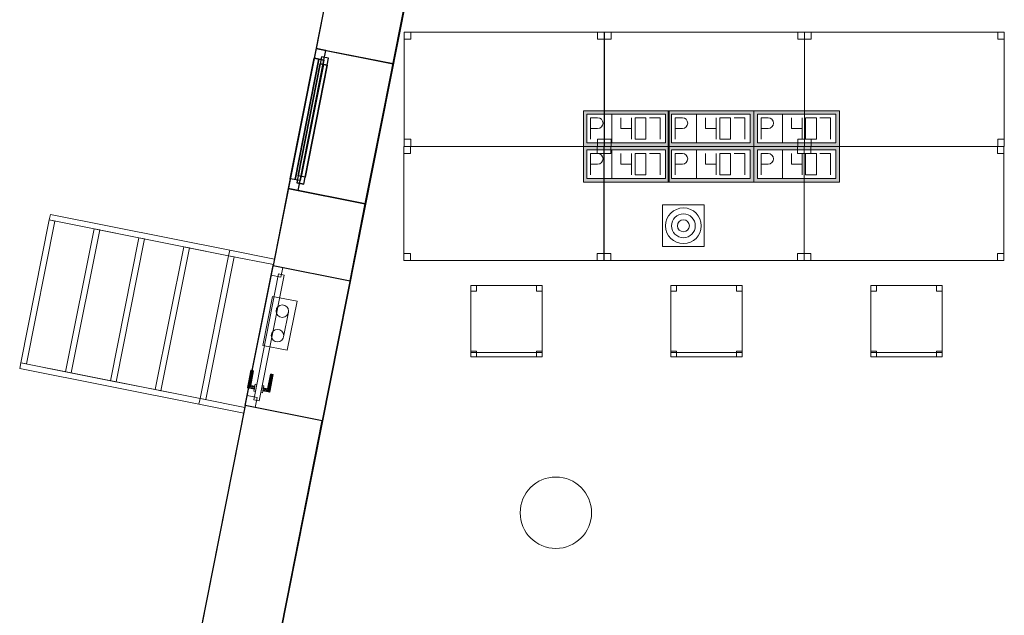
# Model space of a CAD drawing. Header units: metres. Extents: x 391.1 to 427.5, y 12.7 to 28.4.
# Tile 6 of 139: x 397.2 to 404.1, y 17.1 to 21.3. Entities that reach past the tile are written whole.
import ezdxf

# ---------------------------------------------------------------- set-up
doc = ezdxf.new("R2010")
doc.units = ezdxf.units.M
doc.layers.add('01_CARPINTERIA', color=5, linetype='Continuous', lineweight=25, true_color=0x0000ff)
doc.layers.add('01_SUELOS', color=7, linetype='Continuous', lineweight=25, true_color=0x007f00)
for name, color, linetype, lineweight in [('02_MOBILIARIO', 7, 'Continuous', 18), ('A-COLS-____-MCUT', 7, 'Continuous', 18), ('A-COLS-____-OTLN', 7, 'Continuous', 18), ('A-DETL-____-MBND', 7, 'Continuous', 18), ('A-DETL-GENF-OTLN', 7, 'Continuous', 18), ('A-GENM-____-OTLN', 7, 'Continuous', 18), ('A-WALL-____-MCUT', 7, 'Continuous', 25), ('A-WALL-____-OTLN', 7, 'Continuous', 25), ('S-STRS-____-OTLN', 7, 'Continuous', 18)]:
    doc.layers.add(name, color=color, linetype=linetype, lineweight=lineweight)

# ---------------------------------------------------------------- blocks, each defined once
blk = doc.blocks.new('Family - Cadira d_Oficina_P1-154537-04_TEL_P1')
at = {"layer": 'A-DETL-____-MBND', "color": 253, "true_color": 0xaaaaaa}
for p, q in [((0, 0.46), (0, 0.5)), ((0, 0.5), (0.04, 0.5)), ((0.04, 0.5), (0, 0.5)), ((0, 0.5), (0, 0.46)), ((0, 0.5), (0.5, 0.5)), ((0, 0), (0, 0.5)), ((0.5, 0.5), (0, 0.5)), ((0, 0.5), (0, 0)), ((0.04, 0.5), (0.04, 0.46)), ((0.04, 0.46), (0.04, 0.5)), ((0.46, 0.46), (0.46, 0.5)), ((0.46, 0.5), (0.5, 0.5)), ((0.5, 0.5), (0.46, 0.5)), ((0.46, 0.5), (0.46, 0.46)), ((0.5, 0.5), (0.5, 0.46)), ((0.5, 0.46), (0.5, 0.5)), ((0.5, 0.5), (0.5, 0)), ((0.5, 0), (0.5, 0.5)), ((0.04, 0.46), (0, 0.46)), ((0, 0.46), (0.04, 0.46)), ((0.5, 0.46), (0.46, 0.46)), ((0.46, 0.46), (0.5, 0.46)), ((0, 0), (0, 0.04)), ((0, 0.04), (0.04, 0.04)), ((0.04, 0.04), (0, 0.04)), ((0, 0.04), (0, 0)), ((0, 0), (0, 0.03)), ((0, 0.03), (0.5, 0.03)), ((0.5, 0.03), (0, 0.03)), ((0, 0.03), (0, 0)), ((0.04, 0), (0, 0)), ((0, 0), (0.04, 0)), ((0.5, 0), (0, 0)), ((0, 0), (0.5, 0)), ((0.5, 0), (0, 0)), ((0, 0), (0.5, 0)), ((0.04, 0.04), (0.04, 0)), ((0.04, 0), (0.04, 0.04)), ((0.46, 0), (0.46, 0.04)), ((0.46, 0.04), (0.5, 0.04)), ((0.5, 0.04), (0.46, 0.04)), ((0.46, 0.04), (0.46, 0)), ((0.5, 0), (0.46, 0)), ((0.5, 0.04), (0.5, 0)), ((0.5, 0), (0.5, 0.04)), ((0.5, 0.03), (0.5, 0)), ((0.5, 0), (0.5, 0.03)), ((0.46, 0), (0.5, 0))]:
    blk.add_line(p, q, dxfattribs=at)
blk = doc.blocks.new('Family - Façana nord-oest P1-154539-04_TEL_P1')
at = {"layer": 'A-WALL-____-OTLN', "color": 253, "true_color": 0xaaaaaa}
for p, q in [((0, 0.55), (1, 0.55)), ((0, 0), (0, 0.55)), ((0, 0.55), (1, 0.55)), ((0, 0), (0, 0.55)), ((1, 0.55), (1, 0)), ((1, 0.55), (1, 0)), ((1, 0), (0, 0)), ((1, 0), (0, 0))]:
    blk.add_line(p, q, dxfattribs=at)
at = {"layer": 'A-WALL-____-OTLN', "color": 253, "lineweight": 18, "true_color": 0xaaaaaa}
blk.add_line((0, 0), (1, 0), dxfattribs=at)
blk = doc.blocks.new('Family - Vano de Finestra P1-154541-04_TEL_P1')
at = {"layer": 'A-GENM-____-OTLN', "color": 253, "true_color": 0xaaaaaa}
for p, q in [((399.0065, 19.5305), (398.8121, 18.5496)), ((398.8121, 18.5496), (399.0065, 19.5305)), ((399.546, 19.4236), (399.0065, 19.5305)), ((399.546, 19.4236), (399.0065, 19.5305)), ((399.3517, 18.4427), (399.546, 19.4236)), ((399.546, 19.4236), (399.3517, 18.4427)), ((398.8121, 18.5496), (399.3517, 18.4427)), ((399.3517, 18.4427), (398.8121, 18.5496))]:
    blk.add_line(p, q, dxfattribs=at)
blk = doc.blocks.new('Family - Taula 140X80_P1-154867-04_TEL_P1')
at = {"layer": 'A-DETL-____-MBND', "color": 253, "true_color": 0xaaaaaa}
for p, q in [((0, 0.8001), (1.4, 0.8001)), ((0, 0), (0, 0.8001)), ((1.4, 0.8001), (0, 0.8001)), ((0, 0.8001), (0, 0)), ((0, 0.8001), (0.0464, 0.8001)), ((0, 0.7501), (0, 0.8001)), ((0.0464, 0.8001), (0, 0.8001)), ((0, 0.8001), (0, 0.7501)), ((0.0464, 0.8001), (0.0464, 0.7501)), ((0.0464, 0.7501), (0.0464, 0.8001)), ((1.3536, 0.8001), (1.4, 0.8001)), ((1.3536, 0.7501), (1.3536, 0.8001)), ((1.4, 0.8001), (1.3536, 0.8001)), ((1.3536, 0.8001), (1.3536, 0.7501)), ((1.4, 0.8001), (1.4, 0.7501)), ((1.4, 0.7501), (1.4, 0.8001)), ((1.4, 0.8001), (1.4, 0)), ((1.4, 0), (1.4, 0.8001)), ((0.0464, 0.7501), (0, 0.7501)), ((0, 0.7501), (0.0464, 0.7501)), ((1.4, 0.7501), (1.3536, 0.7501)), ((1.3536, 0.7501), (1.4, 0.7501)), ((0, 0.05), (0.0464, 0.05)), ((0, 0), (0, 0.05)), ((0.0464, 0.05), (0, 0.05)), ((0, 0.05), (0, 0)), ((1.4, 0), (0, 0)), ((0, 0), (1.4, 0)), ((0, 0), (0.0464, 0)), ((0.0464, 0.05), (0.0464, 0)), ((0.0464, 0), (0.0464, 0.05)), ((1.3536, 0.05), (1.4, 0.05)), ((1.3536, 0), (1.3536, 0.05)), ((1.4, 0.05), (1.3536, 0.05)), ((1.3536, 0.05), (1.3536, 0)), ((1.4, 0), (1.3536, 0)), ((1.3536, 0), (1.4, 0)), ((1.4, 0.05), (1.4, 0)), ((1.4, 0), (1.4, 0.05)), ((0.0464, 0), (0, 0))]:
    blk.add_line(p, q, dxfattribs=at)
blk = doc.blocks.new('Family - Façana nord-oest P1-154876-04_TEL_P1')
at = {"layer": 'A-WALL-____-MCUT', "color": 253, "true_color": 0xaaaaaa}
for p, q in [((1.5863, 0.55), (0, 0.55)), ((0, 0.55), (0, 0)), ((1.5863, 0), (1.5863, 0.55)), ((2.5863, 0.55), (2.5863, 0)), ((3.1463, 0.55), (2.5863, 0.55)), ((3.1463, 0), (3.1463, 0.55)), ((4.1463, 0.55), (4.1463, 0)), ((5.711, 0.55), (4.1463, 0.55)), ((5.8199, 0), (5.711, 0.55)), ((0, 0), (1.5863, 0)), ((2.5863, 0), (3.1463, 0)), ((4.1463, 0), (5.8199, 0))]:
    blk.add_line(p, q, dxfattribs=at)
at = {"layer": 'A-WALL-____-OTLN', "color": 253, "true_color": 0xaaaaaa}
for p, q in [((5.711, 0.55), (0, 0.55)), ((0, 0.55), (0, 0)), ((1.5863, 0), (1.5863, 0.55)), ((2.5863, 0.55), (1.5863, 0.55)), ((2.5863, 0), (2.5863, 0.55)), ((3.1463, 0), (3.1463, 0.55)), ((4.1463, 0.55), (3.1463, 0.55)), ((4.1463, 0), (4.1463, 0.55)), ((5.8199, 0), (5.711, 0.55)), ((0, 0), (5.8199, 0)), ((1.5863, 0), (2.5863, 0)), ((3.1463, 0), (4.1463, 0))]:
    blk.add_line(p, q, dxfattribs=at)
at = {"layer": 'A-WALL-____-OTLN', "color": 253, "lineweight": 18, "true_color": 0xaaaaaa}
blk.add_line((0, 0), (5.8199, 0), dxfattribs=at)
blk = doc.blocks.new('Family - LONDR55-XX_ZZ-ARQ-CAA-M3D-Londres55-154897-04_TEL_P1')
at = {"layer": 'A-GENM-____-OTLN', "color": 253, "true_color": 0xaaaaaa}
for p, q in [((0.1263, 0.1587), (0.125, 0.16)), ((0.125, 0.16), (0.125, 0.11)), ((0.125, 0.16), (0.1263, 0.1587)), ((0.25, 0.16), (0.125, 0.16)), ((0.13, 0.155), (0.1263, 0.1587)), ((0.1263, 0.1587), (0.1263, 0.11)), ((0.1263, 0.1587), (0.1263, 0.11)), ((0.1263, 0.1587), (0.13, 0.155)), ((0.25, 0.1587), (0.1263, 0.1587)), ((0.25, 0.1587), (0.1263, 0.1587)), ((0.135, 0.15), (0.13, 0.155)), ((0.13, 0.155), (0.13, 0.11)), ((0.13, 0.155), (0.13, 0.11)), ((0.13, 0.155), (0.135, 0.15)), ((0.25, 0.155), (0.13, 0.155)), ((0.25, 0.155), (0.13, 0.155)), ((0.135, 0.11), (0.135, 0.15)), ((0.135, 0.15), (0.135, 0.11)), ((0.135, 0.15), (0.14, 0.145)), ((0.14, 0.145), (0.135, 0.15)), ((0.135, 0.15), (0.25, 0.15)), ((0.25, 0.15), (0.135, 0.15)), ((0.14, 0.145), (0.14, 0.11)), ((0.14, 0.145), (0.1437, 0.1413)), ((0.1437, 0.1413), (0.14, 0.145)), ((0.14, 0.145), (0.14, 0.11)), ((0.25, 0.145), (0.14, 0.145)), ((0.25, 0.145), (0.14, 0.145)), ((0.1437, 0.1413), (0.1437, 0.11)), ((0.1437, 0.1413), (0.145, 0.14)), ((0.145, 0.14), (0.1437, 0.1413)), ((0.1437, 0.1413), (0.1437, 0.11)), ((0.25, 0.1413), (0.1437, 0.1413)), ((0.25, 0.1413), (0.1437, 0.1413)), ((0.145, 0.14), (0.145, 0.11)), ((0.25, 0.14), (0.145, 0.14)), ((0.25, 0.1587), (0.25, 0.16)), ((0.25, 0.16), (0.25, 0.1587)), ((0.25, 0.155), (0.25, 0.1587)), ((0.25, 0.1587), (0.25, 0.155)), ((0.25, 0.155), (0.25, 0.15)), ((0.25, 0.15), (0.25, 0.155)), ((0.25, 0.15), (0.25, 0.145)), ((0.25, 0.145), (0.25, 0.15)), ((0.25, 0.145), (0.25, 0.1413)), ((0.25, 0.1413), (0.25, 0.145)), ((0.25, 0.1413), (0.25, 0.14)), ((0.25, 0.14), (0.25, 0.1413)), ((0.07, 0.08), (0, 0.08)), ((0, 0.08), (0, 0.01)), ((0.07, 0.08), (0, 0.08)), ((0, 0.08), (0, 0.01)), ((0.949, 0.1), (0.05, 0.1)), ((0.05, 0.1), (0.05, 0.06)), ((0.949, 0.1), (0.05, 0.1)), ((0.05, 0.1), (0.05, 0.06)), ((0.07, 0.01), (0.07, 0.08)), ((0.07, 0.08), (0.07, 0.01)), ((0.16, 0.11), (0.11, 0.11)), ((0.11, 0.11), (0.11, 0.1)), ((0.11, 0.11), (0.11, 0.1)), ((0.16, 0.11), (0.11, 0.11)), ((0.11, 0.1), (0.16, 0.1)), ((0.11, 0.1), (0.16, 0.1)), ((0.1263, 0.11), (0.125, 0.11)), ((0.125, 0.11), (0.1263, 0.11)), ((0.13, 0.11), (0.1263, 0.11)), ((0.1263, 0.11), (0.13, 0.11)), ((0.135, 0.11), (0.13, 0.11)), ((0.13, 0.11), (0.135, 0.11)), ((0.14, 0.11), (0.135, 0.11)), ((0.135, 0.11), (0.14, 0.11)), ((0.14, 0.11), (0.1437, 0.11)), ((0.1437, 0.11), (0.14, 0.11)), ((0.1437, 0.11), (0.145, 0.11)), ((0.145, 0.11), (0.1437, 0.11)), ((0.16, 0.1), (0.16, 0.11)), ((0.16, 0.11), (0.16, 0.1)), ((0.999, 0.08), (0.929, 0.08)), ((0.929, 0.08), (0.929, 0.01)), ((0.999, 0.08), (0.929, 0.08)), ((0.929, 0.08), (0.929, 0.01)), ((0.949, 0.06), (0.949, 0.1)), ((0.949, 0.1), (0.949, 0.06)), ((0.999, 0.01), (0.999, 0.08)), ((0.999, 0.08), (0.999, 0.01)), ((0, 0.01), (0.07, 0.01)), ((0, 0.01), (0.07, 0.01)), ((0.05, 0.06), (0.949, 0.06)), ((0.05, 0.06), (0.949, 0.06)), ((0.16, 0.06), (0.11, 0.06)), ((0.11, 0.06), (0.11, 0.05)), ((0.16, 0.06), (0.11, 0.06)), ((0.11, 0.06), (0.11, 0.05)), ((0.11, 0.05), (0.16, 0.05)), ((0.11, 0.05), (0.16, 0.05)), ((0.1263, 0.05), (0.125, 0.05)), ((0.125, 0.05), (0.1263, 0.05)), ((0.125, 0.05), (0.125, 0)), ((0.125, 0), (0.1263, 0.0013)), ((0.1263, 0.0013), (0.125, 0)), ((0.125, 0), (0.25, 0)), ((0.13, 0.05), (0.1263, 0.05)), ((0.1263, 0.05), (0.13, 0.05)), ((0.1263, 0.05), (0.1263, 0.0013)), ((0.1263, 0.05), (0.1263, 0.0013)), ((0.1263, 0.0013), (0.13, 0.005)), ((0.13, 0.005), (0.1263, 0.0013)), ((0.1263, 0.0013), (0.25, 0.0013)), ((0.1263, 0.0013), (0.25, 0.0013)), ((0.13, 0.05), (0.135, 0.05)), ((0.135, 0.05), (0.13, 0.05)), ((0.13, 0.05), (0.13, 0.005)), ((0.13, 0.05), (0.13, 0.005)), ((0.13, 0.005), (0.135, 0.01)), ((0.135, 0.01), (0.13, 0.005)), ((0.13, 0.005), (0.25, 0.005)), ((0.13, 0.005), (0.25, 0.005)), ((0.135, 0.05), (0.14, 0.05)), ((0.14, 0.05), (0.135, 0.05)), ((0.135, 0.01), (0.135, 0.05)), ((0.135, 0.05), (0.135, 0.01)), ((0.14, 0.015), (0.135, 0.01)), ((0.135, 0.01), (0.14, 0.015)), ((0.25, 0.01), (0.135, 0.01)), ((0.135, 0.01), (0.25, 0.01)), ((0.14, 0.05), (0.1437, 0.05)), ((0.1437, 0.05), (0.14, 0.05)), ((0.14, 0.05), (0.14, 0.015)), ((0.14, 0.05), (0.14, 0.015)), ((0.1437, 0.0187), (0.14, 0.015)), ((0.14, 0.015), (0.1437, 0.0187)), ((0.14, 0.015), (0.25, 0.015)), ((0.14, 0.015), (0.25, 0.015)), ((0.1437, 0.05), (0.145, 0.05)), ((0.145, 0.05), (0.1437, 0.05)), ((0.1437, 0.05), (0.1437, 0.0187)), ((0.1437, 0.05), (0.1437, 0.0187)), ((0.145, 0.02), (0.1437, 0.0187)), ((0.1437, 0.0187), (0.145, 0.02)), ((0.1437, 0.0187), (0.25, 0.0187)), ((0.1437, 0.0187), (0.25, 0.0187)), ((0.145, 0.05), (0.145, 0.02)), ((0.145, 0.02), (0.25, 0.02)), ((0.16, 0.05), (0.16, 0.06)), ((0.16, 0.06), (0.16, 0.05)), ((0.25, 0.0187), (0.25, 0.02)), ((0.25, 0.02), (0.25, 0.0187)), ((0.25, 0.015), (0.25, 0.0187)), ((0.25, 0.0187), (0.25, 0.015)), ((0.25, 0.015), (0.25, 0.01)), ((0.25, 0.01), (0.25, 0.015)), ((0.25, 0.01), (0.25, 0.005)), ((0.25, 0.005), (0.25, 0.01)), ((0.25, 0.005), (0.25, 0.0013)), ((0.25, 0.0013), (0.25, 0.005)), ((0.25, 0.0013), (0.25, 0)), ((0.25, 0), (0.25, 0.0013)), ((0.929, 0.01), (0.999, 0.01)), ((0.929, 0.01), (0.999, 0.01))]:
    blk.add_line(p, q, dxfattribs=at)
blk = doc.blocks.new('Family - Porta exterior P1-154898-04_TEL_P1')
at = {"extrusion": (0, 0, -1), "zscale": -1, "rotation": 180}
blk.add_blockref('Family - LONDR55-XX_ZZ-ARQ-CAA-M3D-Londres55-154897-04_TEL_P1', (0, 0), dxfattribs=at)
blk = doc.blocks.new('Forma directa - LONDR55-XX_ZZ-ARQ-CAA-M3D-Londres55-154575-04_TEL_P1')
at = {"layer": '01_CARPINTERIA', "color": 161, "true_color": 0xaaaaff}
for p, q in [((0.07, 0.07), (0, 0.07)), ((0, 0.07), (0, 0)), ((0.07, 0.07), (0, 0.07)), ((0, 0.07), (0, 0)), ((0.1, 0.1), (0.05, 0.1)), ((0.05, 0.1), (0.05, 0.05)), ((0.1, 0.1), (0.05, 0.1)), ((0.05, 0.1), (0.05, 0.05)), ((0.07, 0), (0.07, 0.07)), ((0.07, 0.07), (0.07, 0)), ((0.07, 0.07), (0.93, 0.07)), ((0.93, 0.07), (0.07, 0.07)), ((0.07, 0.07), (0.07, 0)), ((0.07, 0), (0.07, 0.07)), ((0.1, 0.05), (0.1, 0.1)), ((0.1, 0.1), (0.1, 0.05)), ((0.1, 0.1), (0.9, 0.1)), ((0.9, 0.1), (0.1, 0.1)), ((0.1, 0.1), (0.1, 0.05)), ((0.1, 0.05), (0.1, 0.1)), ((0.9, 0.075), (0.1, 0.075)), ((0.9, 0.075), (0.1, 0.075)), ((0.9, 0.1), (0.9, 0.05)), ((0.9, 0.1), (0.9, 0.05)), ((0.95, 0.1), (0.9, 0.1)), ((0.9, 0.1), (0.9, 0.05)), ((0.95, 0.1), (0.9, 0.1)), ((0.9, 0.1), (0.9, 0.05)), ((1, 0.07), (0.93, 0.07)), ((0.93, 0.07), (0.93, 0)), ((1, 0.07), (0.93, 0.07)), ((0.93, 0.07), (0.93, 0)), ((0.93, 0.07), (0.93, 0)), ((0.93, 0.07), (0.93, 0)), ((0.95, 0.05), (0.95, 0.1)), ((0.95, 0.1), (0.95, 0.05)), ((1, 0), (1, 0.07)), ((1, 0.07), (1, 0)), ((0, 0), (0.07, 0)), ((0, 0), (0.07, 0)), ((0.05, 0.05), (0.1, 0.05)), ((0.05, 0.05), (0.1, 0.05)), ((0.93, 0.035), (0.07, 0.035)), ((0.07, 0.035), (0.93, 0.035)), ((0.07, 0), (0.93, 0)), ((0.93, 0), (0.07, 0)), ((0.1, 0.05), (0.9, 0.05)), ((0.9, 0.05), (0.1, 0.05)), ((0.9, 0.05), (0.95, 0.05)), ((0.9, 0.05), (0.95, 0.05)), ((0.93, 0), (1, 0)), ((0.93, 0), (1, 0))]:
    blk.add_line(p, q, dxfattribs=at)
blk = doc.blocks.new('Forma directa - Finestra P1-154953-04_TEL_P1')
at = {"xscale": 1.000000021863, "yscale": 1.000000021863, "zscale": 1.000000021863}
blk.add_blockref('Forma directa - LONDR55-XX_ZZ-ARQ-CAA-M3D-Londres55-154575-04_TEL_P1', (0, 0), dxfattribs=at)
blk = doc.blocks.new('Family - Façana nord-oest P1-154990-04_TEL_P1')
at = {"layer": 'A-WALL-____-MCUT', "color": 253, "true_color": 0xaaaaaa}
for p, q in [((7.3168, 0.55), (6.7859, 0.55)), ((7.3168, 0), (7.3168, 0.55)), ((8.3168, 0.55), (8.3168, 0)), ((8.8668, 0.55), (8.3168, 0.55)), ((8.8668, 0), (8.8668, 0.55)), ((6.7859, 0), (7.3168, 0)), ((8.3168, 0), (8.8668, 0))]:
    blk.add_line(p, q, dxfattribs=at)
at = {"layer": 'A-WALL-____-OTLN', "color": 253, "true_color": 0xaaaaaa}
for p, q in [((8.8668, 0.55), (-0.109, 0.55)), ((7.3168, 0), (7.3168, 0.55)), ((8.3168, 0.55), (7.3168, 0.55)), ((8.3168, 0), (8.3168, 0.55)), ((8.8668, 0), (8.8668, 0.55)), ((0, 0), (8.8668, 0)), ((7.3168, 0), (8.3168, 0))]:
    blk.add_line(p, q, dxfattribs=at)
at = {"layer": 'A-WALL-____-OTLN', "color": 253, "lineweight": 18, "true_color": 0xaaaaaa}
blk.add_line((0, 0), (8.8668, 0), dxfattribs=at)
blk = doc.blocks.new('Family - Vano de Finestra P1-154996-04_TEL_P1')
at = {"layer": 'A-GENM-____-OTLN', "color": 253, "true_color": 0xaaaaaa}
for p, q in [((399.3077, 21.0509), (399.1134, 20.07)), ((399.1134, 20.07), (399.3077, 21.0509)), ((399.8472, 20.9441), (399.3077, 21.0509)), ((399.8472, 20.9441), (399.3077, 21.0509)), ((399.6529, 19.9631), (399.8472, 20.9441)), ((399.8472, 20.9441), (399.6529, 19.9631)), ((399.1134, 20.07), (399.6529, 19.9631)), ((399.6529, 19.9631), (399.1134, 20.07))]:
    blk.add_line(p, q, dxfattribs=at)
blk = doc.blocks.new('Family - LONDR55-XX_ZZ-ARQ-CAA-M3D-Londres55-155045-04_TEL_P1')
at = {"layer": '01_SUELOS', "color": 9, "true_color": 0xaad4aa}
for p, q in [((2.9654, 14.9576), (0, 0)), ((0, 0), (2.9654, 14.9576))]:
    blk.add_line(p, q, dxfattribs=at)
blk = doc.blocks.new('Family - Taula 140X80_P1-155063-04_TEL_P1')
at = {"layer": 'A-DETL-____-MBND', "color": 253, "true_color": 0xaaaaaa}
for p, q in [((0, 0.8001), (0.0464, 0.8001)), ((0, 0.7501), (0, 0.8001)), ((0.0464, 0.8001), (0, 0.8001)), ((0, 0.8001), (0, 0.7501)), ((0, 0.8001), (1.4, 0.8001)), ((0, 0), (0, 0.8001)), ((1.4, 0.8001), (0, 0.8001)), ((0, 0.8001), (0, 0)), ((0.0464, 0.8001), (0.0464, 0.7501)), ((0.0464, 0.7501), (0.0464, 0.8001)), ((1.3536, 0.8001), (1.4, 0.8001)), ((1.3536, 0.7501), (1.3536, 0.8001)), ((1.4, 0.8001), (1.3536, 0.8001)), ((1.3536, 0.8001), (1.3536, 0.7501)), ((1.4, 0.8001), (1.4, 0.7501)), ((1.4, 0.7501), (1.4, 0.8001)), ((1.4, 0.8001), (1.4, 0)), ((1.4, 0), (1.4, 0.8001)), ((0.0464, 0.7501), (0, 0.7501)), ((0, 0.7501), (0.0464, 0.7501)), ((1.4, 0.7501), (1.3536, 0.7501)), ((1.3536, 0.7501), (1.4, 0.7501)), ((0, 0.05), (0.0464, 0.05)), ((0, 0), (0, 0.05)), ((0.0464, 0.05), (0, 0.05)), ((0, 0.05), (0, 0)), ((0, 0), (0.0464, 0)), ((1.4, 0), (0, 0)), ((0, 0), (1.4, 0)), ((0.0464, 0.05), (0.0464, 0)), ((0.0464, 0), (0.0464, 0.05)), ((1.3536, 0.05), (1.4, 0.05)), ((1.3536, 0), (1.3536, 0.05)), ((1.4, 0.05), (1.3536, 0.05)), ((1.3536, 0.05), (1.3536, 0)), ((1.4, 0), (1.3536, 0)), ((1.3536, 0), (1.4, 0)), ((1.4, 0.05), (1.4, 0)), ((1.4, 0), (1.4, 0.05)), ((0.0464, 0), (0, 0))]:
    blk.add_line(p, q, dxfattribs=at)
blk = doc.blocks.new('Family - Cadira d_Oficina_P1-155084-04_TEL_P1')
at = {"layer": 'A-DETL-____-MBND', "color": 253, "true_color": 0xaaaaaa}
for p, q in [((0, 0.5), (0.5, 0.5)), ((0, 0), (0, 0.5)), ((0.5, 0.5), (0, 0.5)), ((0, 0.5), (0, 0)), ((0, 0.46), (0, 0.5)), ((0, 0.5), (0.04, 0.5)), ((0.04, 0.5), (0, 0.5)), ((0, 0.5), (0, 0.46)), ((0.04, 0.5), (0.04, 0.46)), ((0.04, 0.46), (0.04, 0.5)), ((0.46, 0.46), (0.46, 0.5)), ((0.46, 0.5), (0.5, 0.5)), ((0.5, 0.5), (0.46, 0.5)), ((0.46, 0.5), (0.46, 0.46)), ((0.5, 0.5), (0.5, 0)), ((0.5, 0), (0.5, 0.5)), ((0.5, 0.5), (0.5, 0.46)), ((0.5, 0.46), (0.5, 0.5)), ((0.04, 0.46), (0, 0.46)), ((0, 0.46), (0.04, 0.46)), ((0.5, 0.46), (0.46, 0.46)), ((0.46, 0.46), (0.5, 0.46)), ((0, 0), (0, 0.04)), ((0, 0.04), (0.04, 0.04)), ((0.04, 0.04), (0, 0.04)), ((0, 0.04), (0, 0)), ((0, 0), (0, 0.03)), ((0, 0.03), (0.5, 0.03)), ((0.5, 0.03), (0, 0.03)), ((0, 0.03), (0, 0)), ((0.5, 0), (0, 0)), ((0, 0), (0.5, 0)), ((0.5, 0), (0, 0)), ((0, 0), (0.5, 0)), ((0.04, 0), (0, 0)), ((0, 0), (0.04, 0)), ((0.04, 0.04), (0.04, 0)), ((0.04, 0), (0.04, 0.04)), ((0.46, 0), (0.46, 0.04)), ((0.46, 0.04), (0.5, 0.04)), ((0.5, 0.04), (0.46, 0.04)), ((0.46, 0.04), (0.46, 0)), ((0.5, 0), (0.46, 0)), ((0.5, 0.04), (0.5, 0)), ((0.5, 0), (0.5, 0.04)), ((0.5, 0.03), (0.5, 0)), ((0.5, 0), (0.5, 0.03)), ((0.46, 0), (0.5, 0))]:
    blk.add_line(p, q, dxfattribs=at)
blk = doc.blocks.new('Family - Taula 140X80_P1-155086-04_TEL_P1')
at = {"layer": 'A-DETL-____-MBND', "color": 253, "true_color": 0xaaaaaa}
for p, q in [((0, 0.8001), (1.4, 0.8001)), ((0, 0), (0, 0.8001)), ((1.4, 0.8001), (0, 0.8001)), ((0, 0.8001), (0, 0)), ((0, 0.8001), (0.0464, 0.8001)), ((0, 0.7501), (0, 0.8001)), ((0.0464, 0.8001), (0, 0.8001)), ((0, 0.8001), (0, 0.7501)), ((0.0464, 0.8001), (0.0464, 0.7501)), ((0.0464, 0.7501), (0.0464, 0.8001)), ((1.3536, 0.8001), (1.4, 0.8001)), ((1.3536, 0.7501), (1.3536, 0.8001)), ((1.4, 0.8001), (1.3536, 0.8001)), ((1.3536, 0.8001), (1.3536, 0.7501)), ((1.4, 0.8001), (1.4, 0)), ((1.4, 0), (1.4, 0.8001)), ((1.4, 0.8001), (1.4, 0.7501)), ((1.4, 0.7501), (1.4, 0.8001)), ((0.0464, 0.7501), (0, 0.7501)), ((0, 0.7501), (0.0464, 0.7501)), ((1.4, 0.7501), (1.3536, 0.7501)), ((1.3536, 0.7501), (1.4, 0.7501)), ((0, 0.05), (0.0464, 0.05)), ((0, 0), (0, 0.05)), ((0.0464, 0.05), (0, 0.05)), ((0, 0.05), (0, 0)), ((0, 0), (1.4, 0)), ((0.0464, 0), (0, 0)), ((0, 0), (0.0464, 0)), ((0.0464, 0.05), (0.0464, 0)), ((0.0464, 0), (0.0464, 0.05)), ((1.3536, 0.05), (1.4, 0.05)), ((1.3536, 0), (1.3536, 0.05)), ((1.4, 0.05), (1.3536, 0.05)), ((1.3536, 0.05), (1.3536, 0)), ((1.4, 0), (1.3536, 0)), ((1.3536, 0), (1.4, 0)), ((1.4, 0.05), (1.4, 0)), ((1.4, 0), (1.4, 0.05)), ((1.4, 0), (0, 0))]:
    blk.add_line(p, q, dxfattribs=at)
blk = doc.blocks.new('Family - Taula 140X80_P1-155101-04_TEL_P1')
at = {"layer": 'A-DETL-____-MBND', "color": 253, "true_color": 0xaaaaaa}
for p, q in [((0, 0.8001), (0.0464, 0.8001)), ((0, 0.7501), (0, 0.8001)), ((0.0464, 0.8001), (0, 0.8001)), ((0, 0.8001), (0, 0.7501)), ((0, 0.8001), (1.4, 0.8001)), ((0, 0), (0, 0.8001)), ((1.4, 0.8001), (0, 0.8001)), ((0, 0.8001), (0, 0)), ((0.0464, 0.8001), (0.0464, 0.7501)), ((0.0464, 0.7501), (0.0464, 0.8001)), ((1.3536, 0.8001), (1.4, 0.8001)), ((1.3536, 0.7501), (1.3536, 0.8001)), ((1.4, 0.8001), (1.3536, 0.8001)), ((1.3536, 0.8001), (1.3536, 0.7501)), ((1.4, 0.8001), (1.4, 0)), ((1.4, 0), (1.4, 0.8001)), ((1.4, 0.8001), (1.4, 0.7501)), ((1.4, 0.7501), (1.4, 0.8001)), ((0.0464, 0.7501), (0, 0.7501)), ((0, 0.7501), (0.0464, 0.7501)), ((1.4, 0.7501), (1.3536, 0.7501)), ((1.3536, 0.7501), (1.4, 0.7501)), ((0, 0.05), (0.0464, 0.05)), ((0, 0), (0, 0.05)), ((0.0464, 0.05), (0, 0.05)), ((0, 0.05), (0, 0)), ((0.0464, 0), (0, 0)), ((0, 0), (0.0464, 0)), ((0, 0), (1.4, 0)), ((0.0464, 0.05), (0.0464, 0)), ((0.0464, 0), (0.0464, 0.05)), ((1.3536, 0.05), (1.4, 0.05)), ((1.3536, 0), (1.3536, 0.05)), ((1.4, 0.05), (1.3536, 0.05)), ((1.3536, 0.05), (1.3536, 0)), ((1.4, 0), (1.3536, 0)), ((1.3536, 0), (1.4, 0)), ((1.4, 0.05), (1.4, 0)), ((1.4, 0), (1.4, 0.05)), ((1.4, 0), (0, 0))]:
    blk.add_line(p, q, dxfattribs=at)
blk = doc.blocks.new('Family - Pilar P1-155133-04_TEL_P1')
at = {"layer": 'A-COLS-____-MCUT', "color": 253, "true_color": 0xaaaaaa}
for start, end in [(360, 180), (180, 360)]:
    blk.add_arc((0.25, 0.25), 0.25, start, end, dxfattribs=at)
at = {"layer": 'A-COLS-____-OTLN', "color": 253, "true_color": 0xaaaaaa}
for start, end in [(360, 180), (180, 360)]:
    blk.add_arc((0.25, 0.25), 0.25, start, end, dxfattribs=at)
blk = doc.blocks.new('Family - Taula 140X80_P1-155137-04_TEL_P1')
at = {"layer": 'A-DETL-____-MBND', "color": 253, "true_color": 0xaaaaaa}
for p, q in [((0, 0.8001), (1.4, 0.8001)), ((0, 0), (0, 0.8001)), ((1.4, 0.8001), (0, 0.8001)), ((0, 0.8001), (0, 0)), ((0, 0.8001), (0.0464, 0.8001)), ((0, 0.7501), (0, 0.8001)), ((0.0464, 0.8001), (0, 0.8001)), ((0, 0.8001), (0, 0.7501)), ((0.0464, 0.8001), (0.0464, 0.7501)), ((0.0464, 0.7501), (0.0464, 0.8001)), ((1.3536, 0.8001), (1.4, 0.8001)), ((1.3536, 0.7501), (1.3536, 0.8001)), ((1.4, 0.8001), (1.3536, 0.8001)), ((1.3536, 0.8001), (1.3536, 0.7501)), ((1.4, 0.8001), (1.4, 0.7501)), ((1.4, 0.7501), (1.4, 0.8001)), ((1.4, 0.8001), (1.4, 0)), ((1.4, 0), (1.4, 0.8001)), ((0.0464, 0.7501), (0, 0.7501)), ((0, 0.7501), (0.0464, 0.7501)), ((1.4, 0.7501), (1.3536, 0.7501)), ((1.3536, 0.7501), (1.4, 0.7501)), ((0, 0.05), (0.0464, 0.05)), ((0, 0), (0, 0.05)), ((0.0464, 0.05), (0, 0.05)), ((0, 0.05), (0, 0)), ((1.4, 0), (0, 0)), ((0, 0), (1.4, 0)), ((0, 0), (0.0464, 0)), ((0.0464, 0.05), (0.0464, 0)), ((0.0464, 0), (0.0464, 0.05)), ((1.3536, 0.05), (1.4, 0.05)), ((1.3536, 0), (1.3536, 0.05)), ((1.4, 0.05), (1.3536, 0.05)), ((1.3536, 0.05), (1.3536, 0)), ((1.4, 0), (1.3536, 0)), ((1.3536, 0), (1.4, 0)), ((1.4, 0.05), (1.4, 0)), ((1.4, 0), (1.4, 0.05)), ((0.0464, 0), (0, 0))]:
    blk.add_line(p, q, dxfattribs=at)
blk = doc.blocks.new('Family - Cadira d_Oficina_P1-155207-04_TEL_P1')
at = {"layer": 'A-DETL-____-MBND', "color": 253, "true_color": 0xaaaaaa}
for p, q in [((0, 0.5), (0.5, 0.5)), ((0, 0), (0, 0.5)), ((0.5, 0.5), (0, 0.5)), ((0, 0.5), (0, 0)), ((0, 0.46), (0, 0.5)), ((0, 0.5), (0.04, 0.5)), ((0.04, 0.5), (0, 0.5)), ((0, 0.5), (0, 0.46)), ((0.04, 0.5), (0.04, 0.46)), ((0.04, 0.46), (0.04, 0.5)), ((0.46, 0.46), (0.46, 0.5)), ((0.46, 0.5), (0.5, 0.5)), ((0.5, 0.5), (0.46, 0.5)), ((0.46, 0.5), (0.46, 0.46)), ((0.5, 0.5), (0.5, 0)), ((0.5, 0), (0.5, 0.5)), ((0.5, 0.5), (0.5, 0.46)), ((0.5, 0.46), (0.5, 0.5)), ((0.04, 0.46), (0, 0.46)), ((0, 0.46), (0.04, 0.46)), ((0.5, 0.46), (0.46, 0.46)), ((0.46, 0.46), (0.5, 0.46)), ((0, 0), (0, 0.04)), ((0, 0.04), (0.04, 0.04)), ((0.04, 0.04), (0, 0.04)), ((0, 0.04), (0, 0)), ((0, 0), (0, 0.03)), ((0, 0.03), (0.5, 0.03)), ((0.5, 0.03), (0, 0.03)), ((0, 0.03), (0, 0)), ((0.5, 0), (0, 0)), ((0, 0), (0.5, 0)), ((0.5, 0), (0, 0)), ((0, 0), (0.5, 0)), ((0.04, 0), (0, 0)), ((0, 0), (0.04, 0)), ((0.04, 0.04), (0.04, 0)), ((0.04, 0), (0.04, 0.04)), ((0.46, 0), (0.46, 0.04)), ((0.46, 0.04), (0.5, 0.04)), ((0.5, 0.04), (0.46, 0.04)), ((0.46, 0.04), (0.46, 0)), ((0.5, 0), (0.46, 0)), ((0.5, 0.04), (0.5, 0)), ((0.5, 0), (0.5, 0.04)), ((0.5, 0.03), (0.5, 0)), ((0.5, 0), (0.5, 0.03)), ((0.46, 0), (0.5, 0))]:
    blk.add_line(p, q, dxfattribs=at)
blk = doc.blocks.new('Family - Taula 140X80_P1-155223-04_TEL_P1')
at = {"layer": 'A-DETL-____-MBND', "color": 253, "true_color": 0xaaaaaa}
for p, q in [((0, 0.8001), (0.0464, 0.8001)), ((0, 0.7501), (0, 0.8001)), ((0.0464, 0.8001), (0, 0.8001)), ((0, 0.8001), (0, 0.7501)), ((0, 0.8001), (1.4, 0.8001)), ((0, 0), (0, 0.8001)), ((1.4, 0.8001), (0, 0.8001)), ((0, 0.8001), (0, 0)), ((0.0464, 0.8001), (0.0464, 0.7501)), ((0.0464, 0.7501), (0.0464, 0.8001)), ((1.3536, 0.8001), (1.4, 0.8001)), ((1.3536, 0.7501), (1.3536, 0.8001)), ((1.4, 0.8001), (1.3536, 0.8001)), ((1.3536, 0.8001), (1.3536, 0.7501)), ((1.4, 0.8001), (1.4, 0.7501)), ((1.4, 0.7501), (1.4, 0.8001)), ((1.4, 0.8001), (1.4, 0)), ((1.4, 0), (1.4, 0.8001)), ((0.0464, 0.7501), (0, 0.7501)), ((0, 0.7501), (0.0464, 0.7501)), ((1.4, 0.7501), (1.3536, 0.7501)), ((1.3536, 0.7501), (1.4, 0.7501)), ((0, 0.05), (0.0464, 0.05)), ((0, 0), (0, 0.05)), ((0.0464, 0.05), (0, 0.05)), ((0, 0.05), (0, 0)), ((0, 0), (1.4, 0)), ((0.0464, 0), (0, 0)), ((0, 0), (0.0464, 0)), ((0.0464, 0.05), (0.0464, 0)), ((0.0464, 0), (0.0464, 0.05)), ((1.3536, 0.05), (1.4, 0.05)), ((1.3536, 0), (1.3536, 0.05)), ((1.4, 0.05), (1.3536, 0.05)), ((1.3536, 0.05), (1.3536, 0)), ((1.4, 0), (1.3536, 0)), ((1.3536, 0), (1.4, 0)), ((1.4, 0.05), (1.4, 0)), ((1.4, 0), (1.4, 0.05)), ((1.4, 0), (0, 0))]:
    blk.add_line(p, q, dxfattribs=at)
blk = doc.blocks.new('Family - Peldaño final-155262-04_TEL_P1')
at = {"layer": 'S-STRS-____-OTLN', "color": 253, "true_color": 0xaaaaaa}
for p, q in [((0.2152, 1.3917), (0.2073, 1.3525)), ((0.2073, 1.3525), (0.2152, 1.3917)), ((1.4704, 1.1413), (0.2152, 1.3917)), ((0.2152, 1.3917), (1.4704, 1.1413)), ((0.2073, 1.3525), (0.0078, 0.3522)), ((0.0078, 0.3522), (0.2073, 1.3525)), ((0.2073, 1.3525), (0.0078, 0.3522)), ((0.0078, 0.3522), (0.2073, 1.3525)), ((0.0471, 0.3444), (0.2466, 1.3447)), ((0.2466, 1.3447), (0.0471, 0.3444)), ((0.2073, 1.3525), (1.4626, 1.1021)), ((0.2073, 1.3525), (1.4626, 1.1021)), ((0.5212, 1.2899), (0.2073, 1.3525)), ((0.2073, 1.3525), (0.5212, 1.2899)), ((0.2466, 1.3447), (0.2073, 1.3525)), ((0.2073, 1.3525), (0.2466, 1.3447)), ((0.5212, 1.2899), (0.3216, 0.2896)), ((0.3216, 0.2896), (0.5212, 1.2899)), ((0.5212, 1.2899), (0.3216, 0.2896)), ((0.3216, 0.2896), (0.5212, 1.2899)), ((0.3216, 0.2896), (0.5212, 1.2899)), ((0.5212, 1.2899), (0.3216, 0.2896)), ((0.3609, 0.2818), (0.5604, 1.2821)), ((0.5604, 1.2821), (0.3609, 0.2818)), ((0.835, 1.2273), (0.5212, 1.2899)), ((0.5212, 1.2899), (0.835, 1.2273)), ((0.5604, 1.2821), (0.5212, 1.2899)), ((0.5212, 1.2899), (0.5604, 1.2821)), ((0.835, 1.2273), (0.6355, 0.227)), ((0.6355, 0.227), (0.835, 1.2273)), ((0.835, 1.2273), (0.6355, 0.227)), ((0.6355, 0.227), (0.835, 1.2273)), ((0.6355, 0.227), (0.835, 1.2273)), ((0.835, 1.2273), (0.6355, 0.227)), ((0.6747, 0.2192), (0.8742, 1.2195)), ((0.8742, 1.2195), (0.6747, 0.2192)), ((1.1488, 1.1647), (0.835, 1.2273)), ((0.835, 1.2273), (1.1488, 1.1647)), ((0.8742, 1.2195), (0.835, 1.2273)), ((0.835, 1.2273), (0.8742, 1.2195)), ((0.9493, 0.1644), (1.1488, 1.1647)), ((1.1488, 1.1647), (0.9493, 0.1644)), ((1.1488, 1.1647), (0.9493, 0.1644)), ((0.9493, 0.1644), (1.1488, 1.1647)), ((1.1488, 1.1647), (0.9493, 0.1644)), ((0.9493, 0.1644), (1.1488, 1.1647)), ((0.9885, 0.1566), (1.188, 1.1569)), ((1.188, 1.1569), (0.9885, 0.1566)), ((1.4626, 1.1021), (1.1488, 1.1647)), ((1.1488, 1.1647), (1.4626, 1.1021)), ((1.188, 1.1569), (1.1488, 1.1647)), ((1.1488, 1.1647), (1.188, 1.1569)), ((1.4626, 1.1021), (1.4704, 1.1413)), ((1.4704, 1.1413), (1.4626, 1.1021)), ((1.7843, 1.0788), (1.4704, 1.1413)), ((1.4704, 1.1413), (1.7843, 1.0788)), ((1.4626, 1.1021), (1.2631, 0.1018)), ((1.2631, 0.1018), (1.4626, 1.1021)), ((1.2631, 0.1018), (1.4626, 1.1021)), ((1.4626, 1.1021), (1.2631, 0.1018)), ((1.4626, 1.1021), (1.2631, 0.1018)), ((1.2631, 0.1018), (1.4626, 1.1021)), ((1.3023, 0.094), (1.5018, 1.0943)), ((1.5018, 1.0943), (1.3023, 0.094)), ((1.7764, 1.0395), (1.4626, 1.1021)), ((1.4626, 1.1021), (1.7764, 1.0395)), ((1.5018, 1.0943), (1.4626, 1.1021)), ((1.4626, 1.1021), (1.5018, 1.0943)), ((1.7764, 1.0395), (1.4626, 1.1021)), ((1.4626, 1.1021), (1.7764, 1.0395)), ((1.5769, 0.0392), (1.7764, 1.0395)), ((1.7764, 1.0395), (1.5769, 0.0392)), ((1.7764, 1.0395), (1.7843, 1.0788)), ((1.7843, 1.0788), (1.7764, 1.0395)), ((0.0078, 0.3522), (0, 0.313)), ((0, 0.313), (0.0078, 0.3522)), ((1.2631, 0.1018), (0.0078, 0.3522)), ((0.0078, 0.3522), (1.2631, 0.1018)), ((0.0078, 0.3522), (0.3216, 0.2896)), ((0.3216, 0.2896), (0.0078, 0.3522)), ((0.0078, 0.3522), (0.0471, 0.3444)), ((0.0471, 0.3444), (0.0078, 0.3522)), ((0, 0.313), (1.2553, 0.0626)), ((0, 0.313), (1.2553, 0.0626)), ((0.3216, 0.2896), (0.6355, 0.227)), ((0.6355, 0.227), (0.3216, 0.2896)), ((0.3216, 0.2896), (0.3609, 0.2818)), ((0.3609, 0.2818), (0.3216, 0.2896)), ((0.6355, 0.227), (0.9493, 0.1644)), ((0.9493, 0.1644), (0.6355, 0.227)), ((0.6355, 0.227), (0.6747, 0.2192)), ((0.6747, 0.2192), (0.6355, 0.227)), ((0.9493, 0.1644), (1.2631, 0.1018)), ((1.2631, 0.1018), (0.9493, 0.1644)), ((0.9493, 0.1644), (0.9885, 0.1566)), ((0.9885, 0.1566), (0.9493, 0.1644)), ((1.2553, 0.0626), (1.2631, 0.1018)), ((1.2631, 0.1018), (1.2553, 0.0626)), ((1.2631, 0.1018), (1.3023, 0.094)), ((1.3023, 0.094), (1.2631, 0.1018)), ((1.5769, 0.0392), (1.2631, 0.1018)), ((1.2631, 0.1018), (1.5769, 0.0392)), ((1.2631, 0.1018), (1.5769, 0.0392)), ((1.5769, 0.0392), (1.2631, 0.1018)), ((1.5691, 0), (1.2553, 0.0626)), ((1.2553, 0.0626), (1.5691, 0)), ((1.5691, 0), (1.5769, 0.0392)), ((1.5769, 0.0392), (1.5691, 0))]:
    blk.add_line(p, q, dxfattribs=at)
blk = doc.blocks.new('LONDR55-XX_ZZ-ARQ-CAA-M3D-Londres55_ifc-1-04_TEL_P1')
at = {"layer": '01_CARPINTERIA', "color": 253, "lineweight": 18, "true_color": 0xaaaaaa, "rotation": 258.7933562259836}
blk.add_blockref('Forma directa - Finestra P1-154953-04_TEL_P1', (399.3077, 21.0509), dxfattribs=at)
at = {"layer": '01_SUELOS', "color": 253, "lineweight": 18, "true_color": 0xaaaaaa}
blk.add_blockref('Family - LONDR55-XX_ZZ-ARQ-CAA-M3D-Londres55-155045-04_TEL_P1', (398.2972, 13.1206), dxfattribs=at)
at = {"layer": '02_MOBILIARIO', "color": 253, "lineweight": 18, "true_color": 0xaaaaaa}
for name, p in [('Family - Taula 140X80_P1-155086-04_TEL_P1', (399.9258, 20.3649)), ('Family - Taula 140X80_P1-155101-04_TEL_P1', (401.327, 20.3649)), ('Family - Taula 140X80_P1-155063-04_TEL_P1', (402.7271, 20.3649)), ('Family - Taula 140X80_P1-155137-04_TEL_P1', (399.9236, 19.5649)), ('Family - Taula 140X80_P1-154867-04_TEL_P1', (401.3248, 19.5649)), ('Family - Taula 140X80_P1-155223-04_TEL_P1', (402.7248, 19.5649)), ('Family - Cadira d_Oficina_P1-155084-04_TEL_P1', (400.3918, 18.8909)), ('Family - Cadira d_Oficina_P1-155207-04_TEL_P1', (401.7918, 18.8909)), ('Family - Cadira d_Oficina_P1-154537-04_TEL_P1', (403.1918, 18.8909))]:
    blk.add_blockref(name, p, dxfattribs=at)
at = {"layer": 'A-COLS-____-OTLN', "color": 253, "lineweight": 18, "true_color": 0xaaaaaa}
blk.add_blockref('Family - Pilar P1-155133-04_TEL_P1', (400.737, 17.5495), dxfattribs=at)
at = {"layer": 'A-GENM-____-OTLN', "color": 253, "lineweight": 18, "true_color": 0xaaaaaa}
for name in ['Family - Vano de Finestra P1-154996-04_TEL_P1', 'Family - Vano de Finestra P1-154541-04_TEL_P1']:
    blk.add_blockref(name, (0, 0), dxfattribs=at)
at = {"layer": 'A-GENM-____-OTLN', "color": 253, "lineweight": 18, "true_color": 0xaaaaaa, "rotation": 78.79335622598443}
blk.add_blockref('Family - Porta exterior P1-154898-04_TEL_P1', (398.8025, 18.5525), dxfattribs=at)
at = {"layer": 'A-WALL-____-OTLN', "color": 253, "lineweight": 18, "true_color": 0xaaaaaa}
for name, p, rotation in [('Family - Façana nord-oest P1-154990-04_TEL_P1', (400.7297, 28.2282), 258.7933562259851), ('Family - Façana nord-oest P1-154539-04_TEL_P1', (399.0065, 19.5305), 258.7933562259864), ('Family - Façana nord-oest P1-154876-04_TEL_P1', (398.8121, 18.5496), 258.7933562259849)]:
    blk.add_blockref(name, p, dxfattribs=dict(at, rotation=rotation))
at = {"layer": 'S-STRS-____-OTLN', "color": 253, "lineweight": 18, "true_color": 0xaaaaaa}
blk.add_blockref('Family - Peldaño final-155262-04_TEL_P1', (397.2327, 18.4972), dxfattribs=at)
blk = doc.blocks.new('ZYR_08_04 Altaveu Sostre Encastat - Altaveu Encastat 08 _Rect_-911407-04_TEL_P1')
at = {"layer": 'A-DETL-GENF-OTLN', "color": 6, "true_color": 0xff00ff}
for p, q in [((-0.145825, 0.145825), (0.145825, 0.145825)), ((-0.145825, -0.145825), (-0.145825, 0.145825)), ((0.145825, 0.145825), (0.145825, -0.145825)), ((0.145825, -0.145825), (-0.145825, -0.145825))]:
    blk.add_line(p, q, dxfattribs=at)
for radius in [0.125, 0.083333, 0.041667]:
    blk.add_circle((0, 0), radius, dxfattribs=at)
blk = doc.blocks.new('ZYR_05_02_05 PT 4COL Terra - 07 PT Terra _4SC-2SAI-2VD_-V2-04_TEL_P1')
at = {"layer": 'A-DETL-____-MBND', "true_color": 0x3c0aff}
h = blk.add_hatch(color=180, dxfattribs=at)
h.paths.add_polyline_path([(0.0222, -0.125), (0.6222, -0.125), (0.6222, 0.125), (0.0222, 0.125)])
h.paths.add_polyline_path([(0.0472, -0.1), (0.0472, 0.1), (0.5972, 0.1), (0.5972, -0.1)])
at = {"layer": 'A-DETL-____-MBND', "color": 180, "true_color": 0x3c0aff}
for p, q in [((0.6222, 0.125), (0.0222, 0.125)), ((0.0222, 0.125), (0.0222, -0.125)), ((0.0222, 0.125), (0.6222, 0.125)), ((0.0222, 0.125), (0.0222, -0.125)), ((0.0472, -0.1), (0.0472, 0.1)), ((0.0472, 0.1), (0.5972, 0.1)), ((0.0472, 0.1), (0.5972, 0.1)), ((0.0472, -0.1), (0.0472, 0.1)), ((0.0722, 0.075), (0.1222, 0.0754)), ((0.0722, 0.075), (0.0722, -0.075)), ((0.2222, 0.1), (0.2222, -0.1)), ((0.2847, 0.075), (0.2847, 0)), ((0.3597, 0.075), (0.3597, -0.075)), ((0.4597, 0.075), (0.3847, 0.075)), ((0.3847, 0.075), (0.3847, -0.075)), ((0.4597, -0.075), (0.4597, 0.075)), ((0.4847, 0.075), (0.5597, 0.075)), ((0.5597, 0.075), (0.5597, -0.075)), ((0.5972, 0.1), (0.5972, -0.1)), ((0.5972, 0.1), (0.5972, -0.1)), ((0.6222, -0.125), (0.6222, 0.125)), ((0.6222, 0.125), (0.6222, -0.125)), ((0.0722, 0), (0.1222, 0)), ((0.2847, 0), (0.3597, 0)), ((0.0222, -0.125), (0.6222, -0.125)), ((0.6222, -0.125), (0.0222, -0.125)), ((0.5972, -0.1), (0.0472, -0.1)), ((0.5972, -0.1), (0.0472, -0.1)), ((0.3847, -0.075), (0.4597, -0.075))]:
    blk.add_line(p, q, dxfattribs=at)
blk.add_arc((0.1222, 0.0377), 0.0377, 270, 90, dxfattribs=at)
blk = doc.blocks.new('ZYR_05_02_05 PT 4COL Terra - 07 PT Terra _4SC-2SAI-2VD_-903806-04_TEL_P1')
at = {"layer": 'A-DETL-____-MBND', "true_color": 0x3c0aff}
h = blk.add_hatch(color=180, dxfattribs=at)
h.paths.add_polyline_path([(-0.3585, -0.125), (0.2415, -0.125), (0.2415, 0.125), (-0.3585, 0.125)])
h.paths.add_polyline_path([(-0.3335, -0.1), (-0.3335, 0.1), (0.2165, 0.1), (0.2165, -0.1)])
at = {"layer": 'A-DETL-____-MBND', "color": 180, "true_color": 0x3c0aff}
for p, q in [((0.2415, 0.125), (-0.3585, 0.125)), ((-0.3585, 0.125), (-0.3585, -0.125)), ((-0.3585, 0.125), (0.2415, 0.125)), ((-0.3585, 0.125), (-0.3585, -0.125)), ((-0.3335, -0.1), (-0.3335, 0.1)), ((-0.3335, 0.1), (0.2165, 0.1)), ((-0.3335, 0.1), (0.2165, 0.1)), ((-0.3335, -0.1), (-0.3335, 0.1)), ((-0.3085, 0.075), (-0.2585, 0.0754)), ((-0.3085, 0.075), (-0.3085, -0.075)), ((-0.1585, 0.1), (-0.1585, -0.1)), ((-0.096, 0.075), (-0.096, 0)), ((-0.021, 0.075), (-0.021, -0.075)), ((0.079, 0.075), (0.004, 0.075)), ((0.004, 0.075), (0.004, -0.075)), ((0.079, -0.075), (0.079, 0.075)), ((0.104, 0.075), (0.179, 0.075)), ((0.179, 0.075), (0.179, -0.075)), ((0.2165, 0.1), (0.2165, -0.1)), ((0.2165, 0.1), (0.2165, -0.1)), ((0.2415, -0.125), (0.2415, 0.125)), ((0.2415, 0.125), (0.2415, -0.125)), ((-0.3085, 0), (-0.2585, 0)), ((-0.096, 0), (-0.021, 0)), ((-0.3585, -0.125), (0.2415, -0.125)), ((0.2415, -0.125), (-0.3585, -0.125)), ((0.2165, -0.1), (-0.3335, -0.1)), ((0.2165, -0.1), (-0.3335, -0.1)), ((0.004, -0.075), (0.079, -0.075))]:
    blk.add_line(p, q, dxfattribs=at)
blk.add_arc((-0.2585, 0.0377), 0.0377, 270, 90, dxfattribs=at)
blk = doc.blocks.new('ZYR_05_02_05 PT 4COL Terra - 07 PT Terra _4SC-2SAI-2VD_-903816-04_TEL_P1')
at = {"layer": 'A-DETL-____-MBND', "true_color": 0x3c0aff}
h = blk.add_hatch(color=180, dxfattribs=at)
h.paths.add_polyline_path([(-0.7316, -0.125), (-0.1316, -0.125), (-0.1316, 0.125), (-0.7316, 0.125)])
h.paths.add_polyline_path([(-0.7066, -0.1), (-0.7066, 0.1), (-0.1566, 0.1), (-0.1566, -0.1)])
at = {"layer": 'A-DETL-____-MBND', "color": 180, "true_color": 0x3c0aff}
for p, q in [((-0.1316, 0.125), (-0.7316, 0.125)), ((-0.7316, 0.125), (-0.7316, -0.125)), ((-0.7316, 0.125), (-0.1316, 0.125)), ((-0.7316, 0.125), (-0.7316, -0.125)), ((-0.7066, -0.1), (-0.7066, 0.1)), ((-0.7066, 0.1), (-0.1566, 0.1)), ((-0.7066, 0.1), (-0.1566, 0.1)), ((-0.7066, -0.1), (-0.7066, 0.1)), ((-0.6816, 0.075), (-0.6316, 0.0754)), ((-0.6816, 0.075), (-0.6816, -0.075)), ((-0.5316, 0.1), (-0.5316, -0.1)), ((-0.4691, 0.075), (-0.4691, 0)), ((-0.3941, 0.075), (-0.3941, -0.075)), ((-0.2941, 0.075), (-0.3691, 0.075)), ((-0.3691, 0.075), (-0.3691, -0.075)), ((-0.2941, -0.075), (-0.2941, 0.075)), ((-0.2691, 0.075), (-0.1941, 0.075)), ((-0.1941, 0.075), (-0.1941, -0.075)), ((-0.1566, 0.1), (-0.1566, -0.1)), ((-0.1566, 0.1), (-0.1566, -0.1)), ((-0.1316, -0.125), (-0.1316, 0.125)), ((-0.1316, 0.125), (-0.1316, -0.125)), ((-0.6816, 0), (-0.6316, 0)), ((-0.4691, 0), (-0.3941, 0)), ((-0.7316, -0.125), (-0.1316, -0.125)), ((-0.1316, -0.125), (-0.7316, -0.125)), ((-0.1566, -0.1), (-0.7066, -0.1)), ((-0.1566, -0.1), (-0.7066, -0.1)), ((-0.3691, -0.075), (-0.2941, -0.075))]:
    blk.add_line(p, q, dxfattribs=at)
blk.add_arc((-0.6316, 0.0377), 0.0377, 270, 90, dxfattribs=at)
blk = doc.blocks.new('ZYR_08_03_03 Contacte Magnetic - 01 Detector Magnètic-916001-04_TEL_P1')
at = {"layer": 'A-DETL-GENF-OTLN', "color": 6, "true_color": 0xff00ff}
for p, q in [((-0.175, 0.0875), (0.175, 0.0875)), ((-0.175, -0.0875), (-0.175, 0.0875)), ((0.175, 0.0875), (0.175, -0.0875)), ((-0.0875, 0.04375), (0.0875, 0.04375)), ((0.175, -0.0875), (-0.175, -0.0875))]:
    blk.add_line(p, q, dxfattribs=at)
for centre in [(-0.0875, 0), (0.0875, 0)]:
    blk.add_circle(centre, 0.04375, dxfattribs=at)

msp = doc.modelspace()

# ---------------------------------------------------------------- block references
at = {"lineweight": 5}
msp.add_blockref('LONDR55-XX_ZZ-ARQ-CAA-M3D-Londres55_ifc-1-04_TEL_P1', (0, 0), dxfattribs=at)
at = {"layer": 'A-DETL-____-MBND', "color": 180, "true_color": 0x3c0aff}
for name, p in [('ZYR_05_02_05 PT 4COL Terra - 07 PT Terra _4SC-2SAI-2VD_-903816-04_TEL_P1', (401.9112, 20.4899)), ('ZYR_05_02_05 PT 4COL Terra - 07 PT Terra _4SC-2SAI-2VD_-903806-04_TEL_P1', (402.1312, 20.4899)), ('ZYR_05_02_05 PT 4COL Terra - 07 PT Terra _4SC-2SAI-2VD_-V2-04_TEL_P1', (402.3512, 20.4899)), ('ZYR_05_02_05 PT 4COL Terra - 07 PT Terra _4SC-2SAI-2VD_-903816-04_TEL_P1', (401.9112, 20.2399)), ('ZYR_05_02_05 PT 4COL Terra - 07 PT Terra _4SC-2SAI-2VD_-903806-04_TEL_P1', (402.1312, 20.2399)), ('ZYR_05_02_05 PT 4COL Terra - 07 PT Terra _4SC-2SAI-2VD_-V2-04_TEL_P1', (402.3512, 20.2399))]:
    msp.add_blockref(name, p, dxfattribs=at)
at = {"layer": 'A-DETL-GENF-OTLN', "color": 6, "true_color": 0xff00ff}
msp.add_blockref('ZYR_08_04 Altaveu Sostre Encastat - Altaveu Encastat 08 _Rect_-911407-04_TEL_P1', (401.8801, 19.8087), dxfattribs=at)
at = {"layer": 'A-DETL-GENF-OTLN', "color": 6, "true_color": 0xff00ff, "rotation": 258.7933562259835}
msp.add_blockref('ZYR_08_03_03 Contacte Magnetic - 01 Detector Magnètic-916001-04_TEL_P1', (399.0547, 19.1256), dxfattribs=at)

doc.saveas('drawing.dxf')
